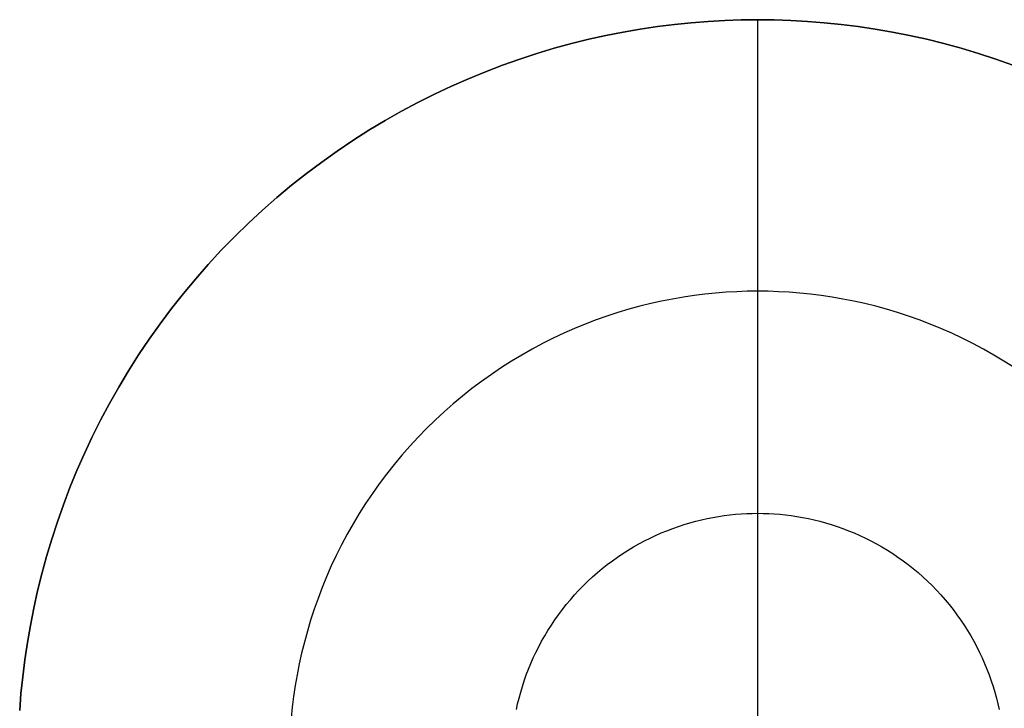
# Model space of a CAD drawing. Header units: millimetres. Extents: x -2340 to -540, y 3060 to 4860.
# Tile 4 of 5: x -2338 to -1140, y 4023 to 4860. Entities that reach past the tile are written whole.
import ezdxf

# ---------------------------------------------------------------- set-up
doc = ezdxf.new("R2010")
doc.units = ezdxf.units.MM
doc.layers.add('MODELADO', color=7, linetype='Continuous')

msp = doc.modelspace()

# ---------------------------------------------------------------- linework, layer by layer
at = {"layer": 'MODELADO'}
for points in [[(-2338, 4020.4), (-2336.4, 4040.9), (-2334.3, 4061.4), (-2331.7, 4082.1), (-2328.6, 4102.9), (-2325, 4123.8), (-2320.8, 4144.7), (-2316.2, 4165.7), (-2311, 4186.6), (-2305.3, 4207.6), (-2299, 4228.6), (-2292.1, 4249.6), (-2284.8, 4270.5), (-2276.8, 4291.3), (-2268.3, 4312), (-2259.2, 4332.6), (-2249.6, 4353.1), (-2239.5, 4373.4), (-2228.7, 4393.5), (-2217.5, 4413.4), (-2205.6, 4433.1), (-2193.3, 4452.5), (-2180.4, 4471.6), (-2167, 4490.5), (-2153.1, 4509.1), (-2138.7, 4527.3), (-2123.8, 4545.1), (-2108.5, 4562.6), (-2092.7, 4579.7), (-2076.4, 4596.4), (-2059.7, 4612.7), (-2042.6, 4628.5), (-2025.1, 4643.8), (-2007.3, 4658.7), (-1989.1, 4673.1), (-1970.5, 4687), (-1951.6, 4700.4), (-1932.5, 4713.3), (-1913.1, 4725.6), (-1893.4, 4737.5), (-1873.5, 4748.7), (-1853.4, 4759.5), (-1833.1, 4769.6), (-1812.6, 4779.2), (-1792, 4788.3), (-1771.3, 4796.8), (-1750.5, 4804.8), (-1729.6, 4812.1), (-1708.6, 4819), (-1687.6, 4825.3), (-1666.6, 4831), (-1645.7, 4836.2), (-1624.7, 4840.8), (-1603.8, 4845), (-1582.9, 4848.6), (-1562.1, 4851.7), (-1541.4, 4854.3), (-1520.9, 4856.4), (-1500.4, 4858), (-1480.1, 4859.1), (-1460, 4859.8), (-1440, 4860), (-1420, 4859.8), (-1399.9, 4859.1), (-1379.6, 4858), (-1359.1, 4856.4), (-1338.6, 4854.3), (-1317.9, 4851.7), (-1297.1, 4848.6), (-1276.2, 4845), (-1255.3, 4840.8), (-1234.3, 4836.2), (-1213.4, 4831), (-1192.4, 4825.3), (-1171.4, 4819), (-1150.4, 4812.1), (-1129.5, 4804.8)], [(-2338, 4020.4), (-2336.4, 4040.9), (-2334.3, 4061.4), (-2331.7, 4082.1), (-2328.6, 4102.9), (-2325, 4123.8), (-2320.8, 4144.7), (-2316.2, 4165.7), (-2311, 4186.6), (-2305.3, 4207.6), (-2299, 4228.6), (-2292.1, 4249.6), (-2284.8, 4270.5), (-2276.8, 4291.3), (-2268.3, 4312), (-2259.2, 4332.6), (-2249.6, 4353.1), (-2239.5, 4373.4), (-2228.7, 4393.5), (-2217.5, 4413.4), (-2205.6, 4433.1), (-2193.3, 4452.5), (-2180.4, 4471.6), (-2167, 4490.5), (-2153.1, 4509.1), (-2138.7, 4527.3), (-2123.8, 4545.1), (-2108.5, 4562.6), (-2092.7, 4579.7), (-2076.4, 4596.4), (-2059.7, 4612.7), (-2042.6, 4628.5), (-2025.1, 4643.8), (-2007.3, 4658.7), (-1989.1, 4673.1), (-1970.5, 4687), (-1951.6, 4700.4), (-1932.5, 4713.3), (-1913.1, 4725.6), (-1893.4, 4737.5), (-1873.5, 4748.7), (-1853.4, 4759.5), (-1833.1, 4769.6), (-1812.6, 4779.2), (-1792, 4788.3), (-1771.3, 4796.8), (-1750.5, 4804.8), (-1729.6, 4812.1), (-1708.6, 4819), (-1687.6, 4825.3), (-1666.6, 4831), (-1645.7, 4836.2), (-1624.7, 4840.8), (-1603.8, 4845), (-1582.9, 4848.6), (-1562.1, 4851.7), (-1541.4, 4854.3), (-1520.9, 4856.4), (-1500.4, 4858), (-1480.1, 4859.1), (-1460, 4859.8), (-1440, 4860), (-1420, 4859.8), (-1399.9, 4859.1), (-1379.6, 4858), (-1359.1, 4856.4), (-1338.6, 4854.3), (-1317.9, 4851.7), (-1297.1, 4848.6), (-1276.2, 4845), (-1255.3, 4840.8), (-1234.3, 4836.2), (-1213.4, 4831), (-1192.4, 4825.3), (-1171.4, 4819), (-1150.4, 4812.1), (-1129.5, 4804.8)], [(-1129.5, 4804.8), (-1150.4, 4812.1), (-1171.4, 4819), (-1192.4, 4825.3), (-1213.4, 4831), (-1234.3, 4836.2), (-1255.3, 4840.8), (-1276.2, 4845), (-1297.1, 4848.6), (-1317.9, 4851.7), (-1338.6, 4854.3), (-1359.1, 4856.4), (-1379.6, 4858), (-1399.9, 4859.1), (-1420, 4859.8), (-1440, 4860), (-1460, 4859.8), (-1480.1, 4859.1), (-1500.4, 4858), (-1520.9, 4856.4), (-1541.4, 4854.3), (-1562.1, 4851.7), (-1582.9, 4848.6), (-1603.8, 4845), (-1624.7, 4840.8), (-1645.7, 4836.2), (-1666.6, 4831), (-1687.6, 4825.3), (-1708.6, 4819), (-1729.6, 4812.1), (-1750.5, 4804.8), (-1771.3, 4796.8), (-1792, 4788.3), (-1812.6, 4779.2), (-1833.1, 4769.6), (-1853.4, 4759.5), (-1873.5, 4748.7), (-1893.4, 4737.5), (-1913.1, 4725.6), (-1932.5, 4713.3), (-1951.6, 4700.4), (-1970.5, 4687), (-1989.1, 4673.1), (-2007.3, 4658.7), (-2025.1, 4643.8), (-2042.6, 4628.5), (-2059.7, 4612.7), (-2076.4, 4596.4), (-2092.7, 4579.7), (-2108.5, 4562.6), (-2123.8, 4545.1), (-2138.7, 4527.3), (-2153.1, 4509.1), (-2167, 4490.5), (-2180.4, 4471.6), (-2193.3, 4452.5), (-2205.6, 4433.1), (-2217.5, 4413.4), (-2228.7, 4393.5), (-2239.5, 4373.4), (-2249.6, 4353.1), (-2259.2, 4332.6), (-2268.3, 4312), (-2276.8, 4291.3), (-2284.8, 4270.5), (-2292.1, 4249.6), (-2299, 4228.6), (-2305.3, 4207.6), (-2311, 4186.6), (-2316.2, 4165.7), (-2320.8, 4144.7), (-2325, 4123.8), (-2328.6, 4102.9), (-2331.7, 4082.1), (-2334.3, 4061.4), (-2336.4, 4040.9), (-2338, 4020.4)], [(-1129.5, 4804.8), (-1150.4, 4812.1), (-1171.4, 4819), (-1192.4, 4825.3), (-1213.4, 4831), (-1234.3, 4836.2), (-1255.3, 4840.8), (-1276.2, 4845), (-1297.1, 4848.6), (-1317.9, 4851.7), (-1338.6, 4854.3), (-1359.1, 4856.4), (-1379.6, 4858), (-1399.9, 4859.1), (-1420, 4859.8), (-1440, 4860), (-1460, 4859.8), (-1480.1, 4859.1), (-1500.4, 4858), (-1520.9, 4856.4), (-1541.4, 4854.3), (-1562.1, 4851.7), (-1582.9, 4848.6), (-1603.8, 4845), (-1624.7, 4840.8), (-1645.7, 4836.2), (-1666.6, 4831), (-1687.6, 4825.3), (-1708.6, 4819), (-1729.6, 4812.1), (-1750.5, 4804.8), (-1771.3, 4796.8), (-1792, 4788.3), (-1812.6, 4779.2), (-1833.1, 4769.6), (-1853.4, 4759.5), (-1873.5, 4748.7), (-1893.4, 4737.5), (-1913.1, 4725.6), (-1932.5, 4713.3), (-1951.6, 4700.4), (-1970.5, 4687), (-1989.1, 4673.1), (-2007.3, 4658.7), (-2025.1, 4643.8), (-2042.6, 4628.5), (-2059.7, 4612.7), (-2076.4, 4596.4), (-2092.7, 4579.7), (-2108.5, 4562.6), (-2123.8, 4545.1), (-2138.7, 4527.3), (-2153.1, 4509.1), (-2167, 4490.5), (-2180.4, 4471.6), (-2193.3, 4452.5), (-2205.6, 4433.1), (-2217.5, 4413.4), (-2228.7, 4393.5), (-2239.5, 4373.4), (-2249.6, 4353.1), (-2259.2, 4332.6), (-2268.3, 4312), (-2276.8, 4291.3), (-2284.8, 4270.5), (-2292.1, 4249.6), (-2299, 4228.6), (-2305.3, 4207.6), (-2311, 4186.6), (-2316.2, 4165.7), (-2320.8, 4144.7), (-2325, 4123.8), (-2328.6, 4102.9), (-2331.7, 4082.1), (-2334.3, 4061.4), (-2336.4, 4040.9), (-2338, 4020.4)], [(-2338, 4020.4), (-2336.4, 4040.9), (-2334.3, 4061.4), (-2331.7, 4082.1), (-2328.6, 4102.9), (-2325, 4123.8), (-2320.8, 4144.7), (-2316.2, 4165.7), (-2311, 4186.6), (-2305.3, 4207.6), (-2299, 4228.6), (-2292.1, 4249.6), (-2284.8, 4270.5), (-2276.8, 4291.3), (-2268.3, 4312), (-2259.2, 4332.6), (-2249.6, 4353.1), (-2239.5, 4373.4), (-2228.7, 4393.5), (-2217.5, 4413.4), (-2205.6, 4433.1), (-2193.3, 4452.5), (-2180.4, 4471.6), (-2167, 4490.5), (-2153.1, 4509.1), (-2138.7, 4527.3), (-2123.8, 4545.1), (-2108.5, 4562.6), (-2092.7, 4579.7), (-2076.4, 4596.4), (-2059.7, 4612.7), (-2042.6, 4628.5), (-2025.1, 4643.8), (-2007.3, 4658.7), (-1989.1, 4673.1), (-1970.5, 4687), (-1951.6, 4700.4), (-1932.5, 4713.3), (-1913.1, 4725.6), (-1893.4, 4737.5), (-1873.5, 4748.7), (-1853.4, 4759.5), (-1833.1, 4769.6), (-1812.6, 4779.2), (-1792, 4788.3), (-1771.3, 4796.8), (-1750.5, 4804.8), (-1729.6, 4812.1), (-1708.6, 4819), (-1687.6, 4825.3), (-1666.6, 4831), (-1645.7, 4836.2), (-1624.7, 4840.8), (-1603.8, 4845), (-1582.9, 4848.6), (-1562.1, 4851.7), (-1541.4, 4854.3), (-1520.9, 4856.4), (-1500.4, 4858), (-1480.1, 4859.1), (-1460, 4859.8), (-1440, 4860), (-1420, 4859.8), (-1399.9, 4859.1), (-1379.6, 4858), (-1359.1, 4856.4), (-1338.6, 4854.3), (-1317.9, 4851.7), (-1297.1, 4848.6), (-1276.2, 4845), (-1255.3, 4840.8), (-1234.3, 4836.2), (-1213.4, 4831), (-1192.4, 4825.3), (-1171.4, 4819), (-1150.4, 4812.1), (-1129.5, 4804.8)], [(-1129.5, 4804.8), (-1150.4, 4812.1), (-1171.4, 4819), (-1192.4, 4825.3), (-1213.4, 4831), (-1234.3, 4836.2), (-1255.3, 4840.8), (-1276.2, 4845), (-1297.1, 4848.6), (-1317.9, 4851.7), (-1338.6, 4854.3), (-1359.1, 4856.4), (-1379.6, 4858), (-1399.9, 4859.1), (-1420, 4859.8), (-1440, 4860), (-1460, 4859.8), (-1480.1, 4859.1), (-1500.4, 4858), (-1520.9, 4856.4), (-1541.4, 4854.3), (-1562.1, 4851.7), (-1582.9, 4848.6), (-1603.8, 4845), (-1624.7, 4840.8), (-1645.7, 4836.2), (-1666.6, 4831), (-1687.6, 4825.3), (-1708.6, 4819), (-1729.6, 4812.1), (-1750.5, 4804.8), (-1771.3, 4796.8), (-1792, 4788.3), (-1812.6, 4779.2), (-1833.1, 4769.6), (-1853.4, 4759.5), (-1873.5, 4748.7), (-1893.4, 4737.5), (-1913.1, 4725.6), (-1932.5, 4713.3), (-1951.6, 4700.4), (-1970.5, 4687), (-1989.1, 4673.1), (-2007.3, 4658.7), (-2025.1, 4643.8), (-2042.6, 4628.5), (-2059.7, 4612.7), (-2076.4, 4596.4), (-2092.7, 4579.7), (-2108.5, 4562.6), (-2123.8, 4545.1), (-2138.7, 4527.3), (-2153.1, 4509.1), (-2167, 4490.5), (-2180.4, 4471.6), (-2193.3, 4452.5), (-2205.6, 4433.1), (-2217.5, 4413.4), (-2228.7, 4393.5), (-2239.5, 4373.4), (-2249.6, 4353.1), (-2259.2, 4332.6), (-2268.3, 4312), (-2276.8, 4291.3), (-2284.8, 4270.5), (-2292.1, 4249.6), (-2299, 4228.6), (-2305.3, 4207.6), (-2311, 4186.6), (-2316.2, 4165.7), (-2320.8, 4144.7), (-2325, 4123.8), (-2328.6, 4102.9), (-2331.7, 4082.1), (-2334.3, 4061.4), (-2336.4, 4040.9), (-2338, 4020.4)], [(-1440, 4530), (-1440, 4860)], [(-1440, 4260), (-1440, 4860)], [(-1440, 4530), (-1440, 4860)], [(-1440, 3963.8), (-1440, 4860)], [(-1128.1, 4437.1), (-1140.4, 4444.9), (-1152.9, 4452.4), (-1165.5, 4459.5), (-1178.2, 4466.3), (-1191.1, 4472.8), (-1204, 4478.9), (-1217.1, 4484.6), (-1230.2, 4490), (-1243.4, 4495), (-1256.6, 4499.7), (-1269.9, 4504), (-1283.2, 4508), (-1296.5, 4511.6), (-1309.8, 4514.9), (-1323, 4517.9), (-1336.3, 4520.5), (-1349.5, 4522.8), (-1362.7, 4524.7), (-1375.8, 4526.4), (-1388.8, 4527.7), (-1401.7, 4528.7), (-1414.6, 4529.4), (-1427.3, 4529.9), (-1440, 4530), (-1452.7, 4529.9), (-1465.4, 4529.4), (-1478.3, 4528.7), (-1491.2, 4527.7), (-1504.2, 4526.4), (-1517.3, 4524.7), (-1530.5, 4522.8), (-1543.7, 4520.5), (-1557, 4517.9), (-1570.2, 4514.9), (-1583.5, 4511.6), (-1596.8, 4508), (-1610.1, 4504), (-1623.4, 4499.7), (-1636.6, 4495), (-1649.8, 4490), (-1662.9, 4484.6), (-1676, 4478.9), (-1688.9, 4472.8), (-1701.8, 4466.3), (-1714.5, 4459.5), (-1727.1, 4452.4), (-1739.6, 4444.9), (-1751.9, 4437.1), (-1764, 4428.9), (-1776, 4420.4), (-1787.7, 4411.6), (-1799.3, 4402.5), (-1810.6, 4393.1), (-1821.7, 4383.4), (-1832.5, 4373.3), (-1843.1, 4363.1), (-1853.3, 4352.5), (-1863.4, 4341.7), (-1873.1, 4330.6), (-1882.5, 4319.3), (-1891.6, 4307.7), (-1900.4, 4296), (-1908.9, 4284), (-1917.1, 4271.9), (-1924.9, 4259.6), (-1932.4, 4247.1), (-1939.5, 4234.5), (-1946.3, 4221.8), (-1952.8, 4208.9), (-1958.9, 4196), (-1964.6, 4182.9), (-1970, 4169.8), (-1975, 4156.6), (-1979.7, 4143.4), (-1984, 4130.1), (-1988, 4116.8), (-1991.6, 4103.5), (-1994.9, 4090.2), (-1997.9, 4077), (-2000.5, 4063.7), (-2002.8, 4050.5), (-2004.7, 4037.3), (-2006.4, 4024.2), (-2007.7, 4011.2)], [(-1128.1, 4437.1), (-1140.4, 4444.9), (-1152.9, 4452.4), (-1165.5, 4459.5), (-1178.2, 4466.3), (-1191.1, 4472.8), (-1204, 4478.9), (-1217.1, 4484.6), (-1230.2, 4490), (-1243.4, 4495), (-1256.6, 4499.7), (-1269.9, 4504), (-1283.2, 4508), (-1296.5, 4511.6), (-1309.8, 4514.9), (-1323, 4517.9), (-1336.3, 4520.5), (-1349.5, 4522.8), (-1362.7, 4524.7), (-1375.8, 4526.4), (-1388.8, 4527.7), (-1401.7, 4528.7), (-1414.6, 4529.4), (-1427.3, 4529.9), (-1440, 4530), (-1452.7, 4529.9), (-1465.4, 4529.4), (-1478.3, 4528.7), (-1491.2, 4527.7), (-1504.2, 4526.4), (-1517.3, 4524.7), (-1530.5, 4522.8), (-1543.7, 4520.5), (-1557, 4517.9), (-1570.2, 4514.9), (-1583.5, 4511.6), (-1596.8, 4508), (-1610.1, 4504), (-1623.4, 4499.7), (-1636.6, 4495), (-1649.8, 4490), (-1662.9, 4484.6), (-1676, 4478.9), (-1688.9, 4472.8), (-1701.8, 4466.3), (-1714.5, 4459.5), (-1727.1, 4452.4), (-1739.6, 4444.9), (-1751.9, 4437.1), (-1764, 4428.9), (-1776, 4420.4), (-1787.7, 4411.6), (-1799.3, 4402.5), (-1810.6, 4393.1), (-1821.7, 4383.4), (-1832.5, 4373.3), (-1843.1, 4363.1), (-1853.3, 4352.5), (-1863.4, 4341.7), (-1873.1, 4330.6), (-1882.5, 4319.3), (-1891.6, 4307.7), (-1900.4, 4296), (-1908.9, 4284), (-1917.1, 4271.9), (-1924.9, 4259.6), (-1932.4, 4247.1), (-1939.5, 4234.5), (-1946.3, 4221.8), (-1952.8, 4208.9), (-1958.9, 4196), (-1964.6, 4182.9), (-1970, 4169.8), (-1975, 4156.6), (-1979.7, 4143.4), (-1984, 4130.1), (-1988, 4116.8), (-1991.6, 4103.5), (-1994.9, 4090.2), (-1997.9, 4077), (-2000.5, 4063.7), (-2002.8, 4050.5), (-2004.7, 4037.3), (-2006.4, 4024.2), (-2007.7, 4011.2)], [(-1128.1, 4437.1), (-1140.4, 4444.9), (-1152.9, 4452.4), (-1165.5, 4459.5), (-1178.2, 4466.3), (-1191.1, 4472.8), (-1204, 4478.9), (-1217.1, 4484.6), (-1230.2, 4490), (-1243.4, 4495), (-1256.6, 4499.7), (-1269.9, 4504), (-1283.2, 4508), (-1296.5, 4511.6), (-1309.8, 4514.9), (-1323, 4517.9), (-1336.3, 4520.5), (-1349.5, 4522.8), (-1362.7, 4524.7), (-1375.8, 4526.4), (-1388.8, 4527.7), (-1401.7, 4528.7), (-1414.6, 4529.4), (-1427.3, 4529.9), (-1440, 4530), (-1452.7, 4529.9), (-1465.4, 4529.4), (-1478.3, 4528.7), (-1491.2, 4527.7), (-1504.2, 4526.4), (-1517.3, 4524.7), (-1530.5, 4522.8), (-1543.7, 4520.5), (-1557, 4517.9), (-1570.2, 4514.9), (-1583.5, 4511.6), (-1596.8, 4508), (-1610.1, 4504), (-1623.4, 4499.7), (-1636.6, 4495), (-1649.8, 4490), (-1662.9, 4484.6), (-1676, 4478.9), (-1688.9, 4472.8), (-1701.8, 4466.3), (-1714.5, 4459.5), (-1727.1, 4452.4), (-1739.6, 4444.9), (-1751.9, 4437.1), (-1764, 4428.9), (-1776, 4420.4), (-1787.7, 4411.6), (-1799.3, 4402.5), (-1810.6, 4393.1), (-1821.7, 4383.4), (-1832.5, 4373.3), (-1843.1, 4363.1), (-1853.3, 4352.5), (-1863.4, 4341.7), (-1873.1, 4330.6), (-1882.5, 4319.3), (-1891.6, 4307.7), (-1900.4, 4296), (-1908.9, 4284), (-1917.1, 4271.9), (-1924.9, 4259.6), (-1932.4, 4247.1), (-1939.5, 4234.5), (-1946.3, 4221.8), (-1952.8, 4208.9), (-1958.9, 4196), (-1964.6, 4182.9), (-1970, 4169.8), (-1975, 4156.6), (-1979.7, 4143.4), (-1984, 4130.1), (-1988, 4116.8), (-1991.6, 4103.5), (-1994.9, 4090.2), (-1997.9, 4077), (-2000.5, 4063.7), (-2002.8, 4050.5), (-2004.7, 4037.3), (-2006.4, 4024.2), (-2007.7, 4011.2)], [(-1733.6, 4021.6), (-1732.1, 4028.6), (-1730.3, 4035.5), (-1728.4, 4042.5), (-1726.3, 4049.5), (-1724, 4056.5), (-1721.6, 4063.5), (-1718.9, 4070.4), (-1716.1, 4077.3), (-1713.1, 4084.2), (-1709.9, 4091), (-1706.5, 4097.8), (-1702.9, 4104.5), (-1699.2, 4111.1), (-1695.2, 4117.7), (-1691.1, 4124.2), (-1686.8, 4130.5), (-1682.3, 4136.8), (-1677.7, 4143), (-1672.9, 4149.1), (-1667.9, 4155), (-1662.8, 4160.9), (-1657.6, 4166.6), (-1652.1, 4172.1), (-1646.6, 4177.6), (-1640.9, 4182.8), (-1635, 4187.9), (-1629.1, 4192.9), (-1623, 4197.7), (-1616.8, 4202.3), (-1610.5, 4206.8), (-1604.2, 4211.1), (-1597.7, 4215.2), (-1591.1, 4219.2), (-1584.5, 4222.9), (-1577.8, 4226.5), (-1571, 4229.9), (-1564.2, 4233.1), (-1557.3, 4236.1), (-1550.4, 4238.9), (-1543.5, 4241.6), (-1536.5, 4244), (-1529.5, 4246.3), (-1522.5, 4248.4), (-1515.5, 4250.3), (-1508.6, 4252.1), (-1501.6, 4253.6), (-1494.6, 4255), (-1487.6, 4256.2), (-1480.7, 4257.2), (-1473.8, 4258.1), (-1467, 4258.8), (-1460.1, 4259.3), (-1453.4, 4259.7), (-1446.7, 4259.9), (-1440, 4260), (-1433.3, 4259.9), (-1426.6, 4259.7), (-1419.9, 4259.3), (-1413, 4258.8), (-1406.2, 4258.1), (-1399.3, 4257.2), (-1392.4, 4256.2), (-1385.4, 4255), (-1378.4, 4253.6), (-1371.4, 4252.1), (-1364.5, 4250.3), (-1357.5, 4248.4), (-1350.5, 4246.3), (-1343.5, 4244), (-1336.5, 4241.6), (-1329.6, 4238.9), (-1322.7, 4236.1), (-1315.8, 4233.1), (-1309, 4229.9), (-1302.2, 4226.5), (-1295.5, 4222.9), (-1288.9, 4219.2), (-1282.3, 4215.2), (-1275.8, 4211.1), (-1269.5, 4206.8), (-1263.2, 4202.3), (-1257, 4197.7), (-1250.9, 4192.9), (-1245, 4187.9), (-1239.1, 4182.8), (-1233.4, 4177.6), (-1227.9, 4172.1), (-1222.4, 4166.6), (-1217.2, 4160.9), (-1212.1, 4155), (-1207.1, 4149.1), (-1202.3, 4143), (-1197.7, 4136.8), (-1193.2, 4130.5), (-1188.9, 4124.2), (-1184.8, 4117.7), (-1180.8, 4111.1), (-1177.1, 4104.5), (-1173.5, 4097.8), (-1170.1, 4091), (-1166.9, 4084.2), (-1163.9, 4077.3), (-1161.1, 4070.4), (-1158.4, 4063.5), (-1156, 4056.5), (-1153.7, 4049.5), (-1151.6, 4042.5), (-1149.7, 4035.5), (-1147.9, 4028.6), (-1146.4, 4021.6)], [(-1733.6, 4021.6), (-1732.1, 4028.6), (-1730.3, 4035.5), (-1728.4, 4042.5), (-1726.3, 4049.5), (-1724, 4056.5), (-1721.6, 4063.5), (-1718.9, 4070.4), (-1716.1, 4077.3), (-1713.1, 4084.2), (-1709.9, 4091), (-1706.5, 4097.8), (-1702.9, 4104.5), (-1699.2, 4111.1), (-1695.2, 4117.7), (-1691.1, 4124.2), (-1686.8, 4130.5), (-1682.3, 4136.8), (-1677.7, 4143), (-1672.9, 4149.1), (-1667.9, 4155), (-1662.8, 4160.9), (-1657.6, 4166.6), (-1652.1, 4172.1), (-1646.6, 4177.6), (-1640.9, 4182.8), (-1635, 4187.9), (-1629.1, 4192.9), (-1623, 4197.7), (-1616.8, 4202.3), (-1610.5, 4206.8), (-1604.2, 4211.1), (-1597.7, 4215.2), (-1591.1, 4219.2), (-1584.5, 4222.9), (-1577.8, 4226.5), (-1571, 4229.9), (-1564.2, 4233.1), (-1557.3, 4236.1), (-1550.4, 4238.9), (-1543.5, 4241.6), (-1536.5, 4244), (-1529.5, 4246.3), (-1522.5, 4248.4), (-1515.5, 4250.3), (-1508.6, 4252.1), (-1501.6, 4253.6), (-1494.6, 4255), (-1487.6, 4256.2), (-1480.7, 4257.2), (-1473.8, 4258.1), (-1467, 4258.8), (-1460.1, 4259.3), (-1453.4, 4259.7), (-1446.7, 4259.9), (-1440, 4260), (-1433.3, 4259.9), (-1426.6, 4259.7), (-1419.9, 4259.3), (-1413, 4258.8), (-1406.2, 4258.1), (-1399.3, 4257.2), (-1392.4, 4256.2), (-1385.4, 4255), (-1378.4, 4253.6), (-1371.4, 4252.1), (-1364.5, 4250.3), (-1357.5, 4248.4), (-1350.5, 4246.3), (-1343.5, 4244), (-1336.5, 4241.6), (-1329.6, 4238.9), (-1322.7, 4236.1), (-1315.8, 4233.1), (-1309, 4229.9), (-1302.2, 4226.5), (-1295.5, 4222.9), (-1288.9, 4219.2), (-1282.3, 4215.2), (-1275.8, 4211.1), (-1269.5, 4206.8), (-1263.2, 4202.3), (-1257, 4197.7), (-1250.9, 4192.9), (-1245, 4187.9), (-1239.1, 4182.8), (-1233.4, 4177.6), (-1227.9, 4172.1), (-1222.4, 4166.6), (-1217.2, 4160.9), (-1212.1, 4155), (-1207.1, 4149.1), (-1202.3, 4143), (-1197.7, 4136.8), (-1193.2, 4130.5), (-1188.9, 4124.2), (-1184.8, 4117.7), (-1180.8, 4111.1), (-1177.1, 4104.5), (-1173.5, 4097.8), (-1170.1, 4091), (-1166.9, 4084.2), (-1163.9, 4077.3), (-1161.1, 4070.4), (-1158.4, 4063.5), (-1156, 4056.5), (-1153.7, 4049.5), (-1151.6, 4042.5), (-1149.7, 4035.5), (-1147.9, 4028.6), (-1146.4, 4021.6)], [(-1733.6, 4021.6), (-1732.1, 4028.6), (-1730.3, 4035.5), (-1728.4, 4042.5), (-1726.3, 4049.5), (-1724, 4056.5), (-1721.6, 4063.5), (-1718.9, 4070.4), (-1716.1, 4077.3), (-1713.1, 4084.2), (-1709.9, 4091), (-1706.5, 4097.8), (-1702.9, 4104.5), (-1699.2, 4111.1), (-1695.2, 4117.7), (-1691.1, 4124.2), (-1686.8, 4130.5), (-1682.3, 4136.8), (-1677.7, 4143), (-1672.9, 4149.1), (-1667.9, 4155), (-1662.8, 4160.9), (-1657.6, 4166.6), (-1652.1, 4172.1), (-1646.6, 4177.6), (-1640.9, 4182.8), (-1635, 4187.9), (-1629.1, 4192.9), (-1623, 4197.7), (-1616.8, 4202.3), (-1610.5, 4206.8), (-1604.2, 4211.1), (-1597.7, 4215.2), (-1591.1, 4219.2), (-1584.5, 4222.9), (-1577.8, 4226.5), (-1571, 4229.9), (-1564.2, 4233.1), (-1557.3, 4236.1), (-1550.4, 4238.9), (-1543.5, 4241.6), (-1536.5, 4244), (-1529.5, 4246.3), (-1522.5, 4248.4), (-1515.5, 4250.3), (-1508.6, 4252.1), (-1501.6, 4253.6), (-1494.6, 4255), (-1487.6, 4256.2), (-1480.7, 4257.2), (-1473.8, 4258.1), (-1467, 4258.8), (-1460.1, 4259.3), (-1453.4, 4259.7), (-1446.7, 4259.9), (-1440, 4260), (-1433.3, 4259.9), (-1426.6, 4259.7), (-1419.9, 4259.3), (-1413, 4258.8), (-1406.2, 4258.1), (-1399.3, 4257.2), (-1392.4, 4256.2), (-1385.4, 4255), (-1378.4, 4253.6), (-1371.4, 4252.1), (-1364.5, 4250.3), (-1357.5, 4248.4), (-1350.5, 4246.3), (-1343.5, 4244), (-1336.5, 4241.6), (-1329.6, 4238.9), (-1322.7, 4236.1), (-1315.8, 4233.1), (-1309, 4229.9), (-1302.2, 4226.5), (-1295.5, 4222.9), (-1288.9, 4219.2), (-1282.3, 4215.2), (-1275.8, 4211.1), (-1269.5, 4206.8), (-1263.2, 4202.3), (-1257, 4197.7), (-1250.9, 4192.9), (-1245, 4187.9), (-1239.1, 4182.8), (-1233.4, 4177.6), (-1227.9, 4172.1), (-1222.4, 4166.6), (-1217.2, 4160.9), (-1212.1, 4155), (-1207.1, 4149.1), (-1202.3, 4143), (-1197.7, 4136.8), (-1193.2, 4130.5), (-1188.9, 4124.2), (-1184.8, 4117.7), (-1180.8, 4111.1), (-1177.1, 4104.5), (-1173.5, 4097.8), (-1170.1, 4091), (-1166.9, 4084.2), (-1163.9, 4077.3), (-1161.1, 4070.4), (-1158.4, 4063.5), (-1156, 4056.5), (-1153.7, 4049.5), (-1151.6, 4042.5), (-1149.7, 4035.5), (-1147.9, 4028.6), (-1146.4, 4021.6)], [(-1440, 3660), (-1440, 4260)]]:
    msp.add_lwpolyline(points, dxfattribs=at)
at = {"layer": 'MODELADO', "extrusion": (1, 0, 0)}
for points in [[(4860, 0), (4860, -18)], [(4860, 18), (4860, 36)], [(4530, 0), (4530, 18)], [(4260, 0), (4260, -18)]]:
    msp.add_lwpolyline(points, dxfattribs=at)

doc.saveas('drawing.dxf')
